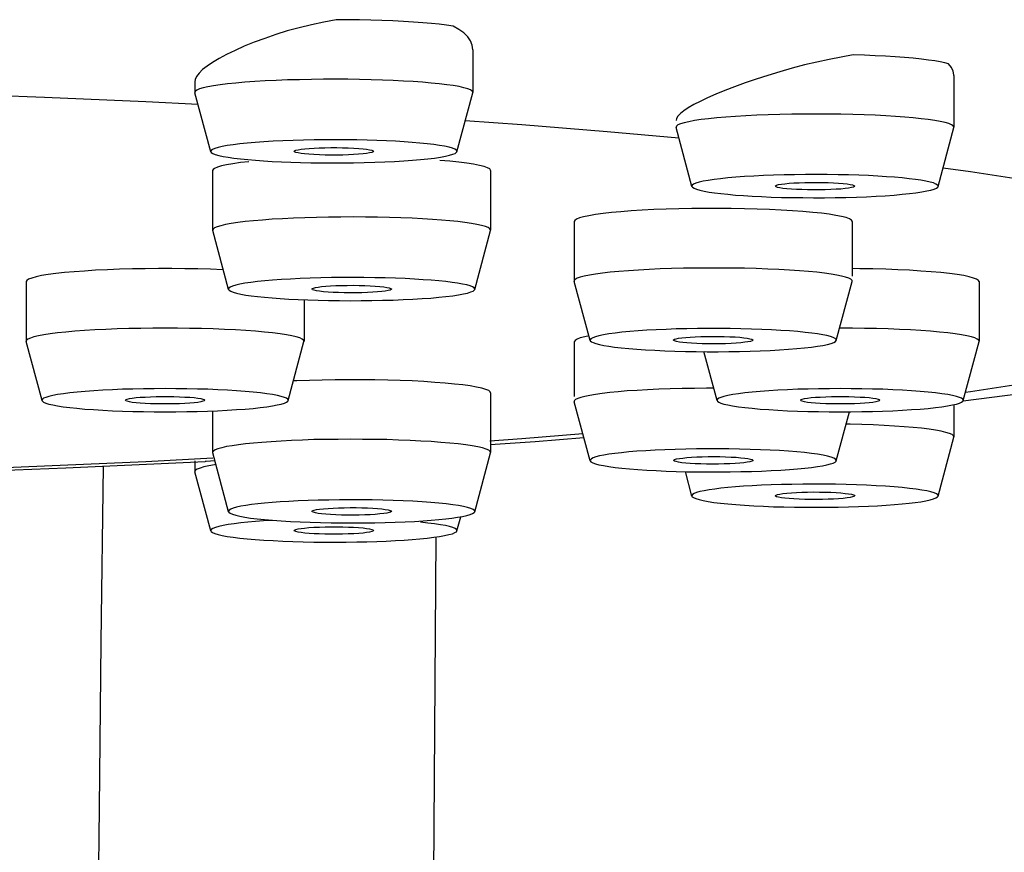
# Model space of a CAD drawing. Extents: x -559 to 8072, y -785 to 867.
# Tile 17 of 27: x 7693 to 7705, y -286 to -275. Entities that reach past the tile are written whole.
import ezdxf

# ---------------------------------------------------------------- set-up
doc = ezdxf.new("R2010")
doc.units = 0
doc.header["$LTSCALE"] = 2
doc.header["$MEASUREMENT"] = 0
doc.layers.add('02___PRT_ALL_AXES', color=7, linetype='CONTINUOUS')

msp = doc.modelspace()

# ---------------------------------------------------------------- linework, layer by layer
at = {"layer": '02___PRT_ALL_AXES', "color": 7, "linetype": 'Continuous'}
for p, q in [((7698.228, -275.404), (7698.228, -275.94)), ((7694.728, -275.806), (7694.728, -275.94)), ((7704.286, -275.728), (7704.286, -276.378)), ((7694.728, -275.94), (7694.729, -275.944)), ((7694.929, -276.687), (7694.729, -275.944)), ((7698.028, -276.687), (7698.228, -275.944)), ((7698.227, -275.944), (7698.228, -275.94)), ((7694.111, -276.056), (7694.768, -276.09)), ((7699.92, -276.433), (7700.822, -276.513)), ((7700.986, -277.125), (7700.786, -276.382)), ((7704.085, -277.125), (7704.285, -276.382)), ((7704.285, -276.382), (7704.286, -276.378)), ((7697.94, -276.808), (7697.814, -276.797)), ((7698.053, -276.819), (7697.94, -276.808)), ((7694.957, -276.912), (7694.952, -276.924)), ((7694.952, -276.924), (7694.952, -277.675)), ((7698.452, -276.924), (7698.452, -277.675)), ((7704.149, -276.89), (7704.496, -276.938)), ((7704.496, -276.938), (7705.236, -277.052)), ((7699.505, -277.566), (7699.505, -278.317)), ((7702.871, -277.503), (7702.799, -277.489)), ((7703.005, -277.566), (7703.005, -278.254)), ((7695.153, -278.421), (7694.953, -277.679)), ((7698.252, -278.421), (7698.452, -277.679)), ((7698.452, -277.679), (7698.452, -277.675)), ((7702.871, -278.254), (7702.81, -278.241)), ((7692.603, -278.324), (7692.603, -279.074)), ((7699.505, -278.317), (7699.505, -278.321)), ((7699.705, -279.063), (7699.505, -278.321)), ((7702.804, -279.063), (7703.004, -278.321)), ((7703.004, -278.32), (7703.005, -278.316)), ((7704.603, -278.324), (7704.603, -279.074)), ((7696.103, -278.552), (7696.103, -279.074)), ((7699.694, -279.007), (7699.638, -279.018)), ((7702.687, -279.004), (7702.633, -278.993)), ((7692.603, -279.074), (7692.604, -279.078)), ((7692.804, -279.821), (7692.604, -279.078)), ((7695.903, -279.821), (7696.102, -279.078)), ((7696.102, -279.079), (7696.103, -279.074)), ((7699.505, -279.082), (7699.505, -279.769)), ((7699.822, -279.116), (7699.876, -279.127)), ((7704.403, -279.821), (7704.602, -279.078)), ((7704.602, -279.079), (7704.603, -279.074)), ((7701.304, -279.821), (7701.138, -279.205)), ((7705.236, -279.596), (7704.496, -279.71)), ((7698.452, -279.724), (7698.452, -280.474)), ((7704.496, -279.71), (7704.43, -279.719)), ((7692.803, -279.817), (7692.803, -279.821)), ((7695.903, -279.821), (7695.903, -279.817)), ((7699.505, -279.831), (7699.505, -279.836)), ((7699.705, -280.579), (7699.505, -279.836)), ((7701.303, -279.817), (7701.303, -279.821)), ((7704.286, -279.873), (7704.286, -280.277)), ((7704.403, -279.821), (7704.403, -279.817)), ((7694.952, -279.952), (7694.952, -280.474)), ((7702.804, -280.579), (7702.97, -279.963)), ((7704.085, -281.024), (7704.285, -280.281)), ((7694.952, -280.474), (7694.953, -280.478)), ((7695.153, -281.221), (7694.953, -280.478)), ((7698.252, -281.221), (7698.452, -280.478)), ((7692.243, -280.701), (7693.105, -280.668)), ((7693.105, -280.668), (7694.859, -280.588)), ((7693.573, -280.647), (7693.546, -282.865)), ((7694.728, -280.58), (7694.728, -280.715)), ((7694.871, -280.588), (7694.859, -280.588)), ((7694.98, -280.581), (7694.871, -280.588)), ((7694.736, -280.7), (7694.728, -280.715)), ((7694.728, -280.715), (7694.729, -280.72)), ((7694.929, -281.462), (7694.729, -280.72)), ((7700.986, -281.024), (7700.904, -280.717)), ((7698.028, -281.462), (7698.075, -281.285)), ((7694.935, -281.445), (7694.928, -281.457)), ((7694.928, -281.457), (7694.929, -281.462)), ((7698.021, -281.473), (7698.028, -281.462)), ((7697.736, -285.887), (7697.765, -281.54))]:
    msp.add_line(p, q, dxfattribs=at)
for points in [[(7696.507, -275.025), (7696.351, -275.055), (7696.195, -275.088), (7696.042, -275.126), (7695.892, -275.167), (7695.747, -275.213), (7695.608, -275.26), (7695.475, -275.309), (7695.349, -275.36), (7695.234, -275.411), (7695.128, -275.462), (7695.034, -275.512), (7694.951, -275.562), (7694.882, -275.609), (7694.825, -275.654), (7694.781, -275.697), (7694.75, -275.738), (7694.733, -275.776), (7694.728, -275.806)], [(7697.353, -275.047), (7697.22, -275.04), (7697.083, -275.035), (7696.944, -275.03), (7696.801, -275.027), (7696.656, -275.025), (7696.507, -275.025)], [(7697.979, -275.105), (7697.897, -275.093), (7697.806, -275.082), (7697.706, -275.072), (7697.597, -275.063), (7697.48, -275.054), (7697.353, -275.047)], [(7698.228, -275.404), (7698.22, -275.346), (7698.198, -275.291), (7698.163, -275.24), (7698.114, -275.192), (7698.052, -275.147), (7697.979, -275.105)], [(7703.017, -275.469), (7702.867, -275.495), (7702.714, -275.524), (7702.559, -275.558), (7702.403, -275.595), (7702.248, -275.636), (7702.094, -275.68), (7701.943, -275.726), (7701.797, -275.773), (7701.657, -275.821), (7701.524, -275.869), (7701.4, -275.917), (7701.286, -275.964), (7701.182, -276.009), (7701.09, -276.053), (7701.009, -276.094), (7700.941, -276.134), (7700.885, -276.171), (7700.841, -276.206), (7700.81, -276.239), (7700.791, -276.269), (7700.786, -276.296)], [(7703.773, -275.511), (7703.662, -275.501), (7703.545, -275.493), (7703.422, -275.485), (7703.293, -275.479), (7703.158, -275.473), (7703.017, -275.469)], [(7704.114, -275.556), (7704.045, -275.544), (7703.965, -275.533), (7703.875, -275.521), (7703.773, -275.511)], [(7704.219, -275.582), (7704.172, -275.569), (7704.114, -275.556)], [(7704.286, -275.728), (7704.286, -275.721), (7704.277, -275.672), (7704.254, -275.626), (7704.219, -275.582)], [(7697.353, -275.797), (7697.225, -275.79), (7697.09, -275.785), (7696.949, -275.78), (7696.803, -275.777), (7696.654, -275.775), (7696.502, -275.775), (7696.348, -275.775), (7696.195, -275.777), (7696.044, -275.78), (7695.895, -275.784), (7695.751, -275.79), (7695.613, -275.796), (7695.482, -275.804), (7695.359, -275.813), (7695.245, -275.823), (7695.14, -275.833), (7695.046, -275.845), (7694.963, -275.857), (7694.892, -275.87), (7694.833, -275.883), (7694.787, -275.897), (7694.754, -275.912), (7694.734, -275.926), (7694.728, -275.94)], [(7698.228, -275.94), (7698.22, -275.924), (7698.199, -275.91), (7698.164, -275.896), (7698.116, -275.881), (7698.055, -275.868), (7697.982, -275.855), (7697.899, -275.843), (7697.806, -275.832), (7697.703, -275.822), (7697.593, -275.813), (7697.476, -275.805), (7697.353, -275.797)], [(7691.102, -275.934), (7691.528, -275.948), (7692.836, -275.999), (7694.111, -276.056)], [(7698.133, -276.295), (7698.843, -276.346), (7699.92, -276.433)], [(7703.773, -276.261), (7703.667, -276.252), (7703.551, -276.243), (7703.427, -276.235), (7703.295, -276.229), (7703.156, -276.223), (7703.012, -276.219), (7702.862, -276.216), (7702.71, -276.214), (7702.555, -276.213), (7702.4, -276.213), (7702.246, -276.215), (7702.094, -276.218), (7701.946, -276.223), (7701.803, -276.228), (7701.666, -276.235), (7701.536, -276.243), (7701.413, -276.251), (7701.299, -276.261), (7701.195, -276.272), (7701.101, -276.283), (7701.018, -276.296), (7700.947, -276.309), (7700.889, -276.322), (7700.843, -276.336), (7700.81, -276.35), (7700.791, -276.365), (7700.786, -276.378)], [(7704.286, -276.378), (7704.286, -276.376), (7704.277, -276.361), (7704.255, -276.347), (7704.22, -276.332), (7704.173, -276.319), (7704.113, -276.307), (7704.043, -276.295), (7703.962, -276.283), (7703.872, -276.272), (7703.773, -276.261)], [(7700.786, -276.378), (7700.786, -276.38), (7700.786, -276.382)], [(7697.253, -276.556), (7697.139, -276.551), (7697.02, -276.546), (7696.897, -276.542), (7696.769, -276.539), (7696.635, -276.537), (7696.501, -276.537), (7696.365, -276.537), (7696.229, -276.539), (7696.095, -276.541), (7695.964, -276.545), (7695.835, -276.55), (7695.713, -276.556), (7695.597, -276.563), (7695.487, -276.57), (7695.386, -276.579), (7695.293, -276.589), (7695.21, -276.599), (7695.136, -276.61), (7695.073, -276.621), (7695.021, -276.633), (7694.98, -276.645), (7694.951, -276.658), (7694.933, -276.671), (7694.928, -276.684), (7694.929, -276.686)], [(7698.028, -276.686), (7698.028, -276.682), (7698.021, -276.669), (7698.002, -276.656), (7697.971, -276.643), (7697.928, -276.631), (7697.873, -276.619), (7697.809, -276.608), (7697.736, -276.597), (7697.652, -276.587), (7697.562, -276.578), (7697.466, -276.57), (7697.363, -276.563), (7697.253, -276.556)], [(7694.929, -276.686), (7694.935, -276.697), (7694.954, -276.71), (7694.985, -276.722), (7695.028, -276.734), (7695.083, -276.746), (7695.147, -276.758), (7695.22, -276.768), (7695.304, -276.778), (7695.394, -276.787), (7695.49, -276.795), (7695.593, -276.803), (7695.703, -276.809)], [(7695.703, -276.809), (7695.817, -276.815), (7695.936, -276.82), (7696.059, -276.823), (7696.187, -276.826), (7696.321, -276.828), (7696.455, -276.829), (7696.591, -276.828), (7696.727, -276.827), (7696.861, -276.824), (7696.992, -276.821), (7697.121, -276.816), (7697.243, -276.81), (7697.359, -276.803), (7697.469, -276.795), (7697.57, -276.786), (7697.663, -276.777), (7697.747, -276.767), (7697.82, -276.756), (7697.883, -276.744), (7697.935, -276.732), (7697.976, -276.72), (7698.005, -276.708), (7698.023, -276.695), (7698.028, -276.686)], [(7695.978, -276.683), (7695.984, -276.676), (7696, -276.669), (7696.028, -276.662), (7696.066, -276.656), (7696.112, -276.651), (7696.166, -276.646), (7696.229, -276.642), (7696.295, -276.639), (7696.366, -276.637), (7696.441, -276.636), (7696.515, -276.636), (7696.587, -276.637), (7696.658, -276.639), (7696.728, -276.642)], [(7696.228, -276.724), (7696.165, -276.719), (7696.11, -276.715), (7696.065, -276.709), (7696.028, -276.703), (7696, -276.697), (7695.984, -276.69), (7695.978, -276.683)], [(7696.978, -276.683), (7696.972, -276.69), (7696.956, -276.697), (7696.928, -276.703), (7696.891, -276.709), (7696.845, -276.715), (7696.79, -276.72), (7696.727, -276.724), (7696.661, -276.727), (7696.59, -276.729), (7696.515, -276.73), (7696.441, -276.73), (7696.369, -276.729), (7696.298, -276.727), (7696.228, -276.724)], [(7696.728, -276.642), (7696.792, -276.646), (7696.846, -276.651), (7696.891, -276.656), (7696.928, -276.662), (7696.956, -276.669), (7696.972, -276.676), (7696.978, -276.683)], [(7695.407, -276.813), (7695.301, -276.825), (7695.208, -276.838)], [(7698.452, -276.924), (7698.452, -276.92), (7698.44, -276.905), (7698.412, -276.889), (7698.369, -276.874), (7698.311, -276.859), (7698.238, -276.845), (7698.153, -276.832), (7698.053, -276.819)], [(7695.208, -276.838), (7695.128, -276.852), (7695.063, -276.867), (7695.012, -276.881), (7694.977, -276.897), (7694.957, -276.912)], [(7703.632, -277.018), (7703.537, -277.009), (7703.436, -277.002), (7703.327, -276.995), (7703.211, -276.989), (7703.087, -276.984), (7702.959, -276.98), (7702.827, -276.977), (7702.691, -276.976), (7702.555, -276.975), (7702.418, -276.975), (7702.28, -276.977), (7702.146, -276.98), (7702.015, -276.983), (7701.887, -276.988), (7701.766, -276.994), (7701.65, -277.001), (7701.541, -277.009), (7701.44, -277.018), (7701.348, -277.027), (7701.265, -277.037), (7701.191, -277.048), (7701.129, -277.06), (7701.077, -277.072), (7701.036, -277.084), (7701.008, -277.097), (7700.991, -277.11), (7700.986, -277.123), (7700.986, -277.125)], [(7702.036, -277.121), (7702.039, -277.116), (7702.053, -277.109), (7702.078, -277.102), (7702.113, -277.096), (7702.157, -277.09), (7702.21, -277.085), (7702.27, -277.081), (7702.336, -277.078), (7702.407, -277.075), (7702.48, -277.074), (7702.554, -277.074), (7702.629, -277.075), (7702.701, -277.076), (7702.767, -277.079), (7702.83, -277.083), (7702.889, -277.088)], [(7704.085, -277.125), (7704.086, -277.119), (7704.078, -277.107), (7704.058, -277.094), (7704.027, -277.081), (7703.985, -277.069), (7703.932, -277.058), (7703.87, -277.047), (7703.8, -277.036), (7703.72, -277.027), (7703.632, -277.018)], [(7700.986, -277.125), (7700.994, -277.135), (7701.014, -277.148), (7701.045, -277.161), (7701.087, -277.173), (7701.14, -277.184), (7701.202, -277.195), (7701.272, -277.206), (7701.352, -277.215), (7701.44, -277.224)], [(7701.44, -277.224), (7701.534, -277.233), (7701.636, -277.24), (7701.745, -277.247), (7701.861, -277.252), (7701.985, -277.258), (7702.113, -277.262), (7702.245, -277.264), (7702.381, -277.266), (7702.517, -277.267), (7702.654, -277.267), (7702.792, -277.265), (7702.926, -277.262), (7703.057, -277.259), (7703.184, -277.254), (7703.306, -277.248), (7703.421, -277.241), (7703.531, -277.233), (7703.632, -277.224), (7703.724, -277.215), (7703.807, -277.205), (7703.88, -277.194), (7703.943, -277.182), (7703.995, -277.17), (7704.036, -277.158), (7704.064, -277.145), (7704.081, -277.132), (7704.085, -277.125)], [(7702.182, -277.154), (7702.133, -277.149), (7702.093, -277.143), (7702.064, -277.137), (7702.045, -277.13), (7702.037, -277.123), (7702.036, -277.121)], [(7703.036, -277.121), (7703.033, -277.126), (7703.019, -277.133), (7702.994, -277.14), (7702.959, -277.146), (7702.915, -277.152), (7702.861, -277.157), (7702.802, -277.161), (7702.736, -277.164), (7702.665, -277.166), (7702.592, -277.168), (7702.518, -277.168), (7702.442, -277.167), (7702.371, -277.165), (7702.304, -277.163), (7702.242, -277.159), (7702.182, -277.154)], [(7702.889, -277.088), (7702.939, -277.093), (7702.979, -277.099), (7703.008, -277.105), (7703.027, -277.112), (7703.035, -277.119), (7703.036, -277.121)], [(7700.984, -277.403), (7700.822, -277.407), (7700.663, -277.411), (7700.508, -277.417), (7700.362, -277.425), (7700.223, -277.433), (7700.093, -277.443), (7699.974, -277.454), (7699.867, -277.466), (7699.771, -277.479), (7699.69, -277.493), (7699.623, -277.507), (7699.57, -277.522), (7699.532, -277.537), (7699.511, -277.553), (7699.505, -277.566)], [(7701.962, -277.416), (7701.807, -277.41), (7701.647, -277.406), (7701.482, -277.403), (7701.317, -277.402), (7701.151, -277.402), (7700.984, -277.403)], [(7702.799, -277.489), (7702.714, -277.475), (7702.617, -277.463), (7702.507, -277.451), (7702.384, -277.44), (7702.253, -277.431), (7702.112, -277.423), (7701.962, -277.416)], [(7697.94, -277.558), (7697.833, -277.548), (7697.718, -277.54), (7697.594, -277.532), (7697.462, -277.525), (7697.323, -277.52), (7697.178, -277.516), (7697.029, -277.512), (7696.876, -277.51), (7696.721, -277.509), (7696.567, -277.51), (7696.412, -277.512), (7696.261, -277.515), (7696.113, -277.519), (7695.97, -277.525), (7695.832, -277.531), (7695.702, -277.539), (7695.579, -277.548), (7695.466, -277.558), (7695.361, -277.568), (7695.267, -277.58), (7695.185, -277.592), (7695.114, -277.605), (7695.055, -277.619), (7695.009, -277.633), (7694.977, -277.647), (7694.958, -277.662), (7694.952, -277.675)], [(7698.452, -277.675), (7698.452, -277.673), (7698.444, -277.658), (7698.422, -277.643), (7698.387, -277.629), (7698.339, -277.616), (7698.28, -277.603), (7698.209, -277.591), (7698.129, -277.579), (7698.038, -277.568), (7697.94, -277.558)], [(7703.004, -277.566), (7703.004, -277.564), (7702.994, -277.549), (7702.969, -277.533), (7702.928, -277.518), (7702.871, -277.503)], [(7694.952, -277.675), (7694.952, -277.676), (7694.953, -277.679)], [(7694.765, -278.164), (7694.602, -278.161), (7694.437, -278.159), (7694.269, -278.159), (7694.104, -278.161), (7693.941, -278.164), (7693.78, -278.168), (7693.626, -278.174), (7693.479, -278.181), (7693.338, -278.19), (7693.207, -278.199), (7693.087, -278.21), (7692.977, -278.222), (7692.881, -278.235), (7692.798, -278.248), (7692.728, -278.263), (7692.674, -278.278), (7692.635, -278.293), (7692.612, -278.308), (7692.603, -278.324)], [(7695.086, -278.174), (7695.08, -278.174), (7694.926, -278.168), (7694.765, -278.164)], [(7702.654, -278.217), (7702.559, -278.206), (7702.454, -278.196), (7702.339, -278.187), (7702.214, -278.179), (7702.081, -278.171), (7701.942, -278.165), (7701.797, -278.16), (7701.647, -278.156), (7701.495, -278.153), (7701.341, -278.152), (7701.186, -278.152), (7701.032, -278.153), (7700.88, -278.156), (7700.731, -278.159), (7700.586, -278.164), (7700.446, -278.17), (7700.312, -278.178), (7700.186, -278.186), (7700.068, -278.195), (7699.959, -278.206), (7699.86, -278.217), (7699.772, -278.229), (7699.696, -278.242), (7699.631, -278.255), (7699.58, -278.269), (7699.541, -278.282), (7699.517, -278.296), (7699.505, -278.311), (7699.505, -278.317)], [(7704.603, -278.324), (7704.595, -278.308), (7704.571, -278.293), (7704.532, -278.278), (7704.478, -278.263), (7704.408, -278.248), (7704.325, -278.235), (7704.229, -278.222), (7704.119, -278.21), (7703.999, -278.199), (7703.868, -278.19), (7703.727, -278.181), (7703.58, -278.174), (7703.426, -278.168), (7703.265, -278.164), (7703.102, -278.161), (7703.005, -278.16)], [(7697.798, -278.314), (7697.704, -278.306), (7697.602, -278.299), (7697.494, -278.292), (7697.377, -278.286), (7697.253, -278.281), (7697.126, -278.277), (7696.994, -278.274), (7696.857, -278.272), (7696.721, -278.271), (7696.584, -278.272), (7696.447, -278.273), (7696.312, -278.276), (7696.181, -278.28), (7696.054, -278.285), (7695.932, -278.291), (7695.817, -278.298), (7695.707, -278.306), (7695.607, -278.314), (7695.515, -278.324), (7695.431, -278.334), (7695.358, -278.345), (7695.295, -278.356), (7695.243, -278.368), (7695.203, -278.381), (7695.174, -278.393), (7695.157, -278.406), (7695.152, -278.419), (7695.153, -278.421)], [(7698.252, -278.421), (7698.252, -278.416), (7698.244, -278.403), (7698.224, -278.39), (7698.194, -278.378), (7698.151, -278.366), (7698.098, -278.354), (7698.036, -278.343), (7697.966, -278.333), (7697.887, -278.323), (7697.798, -278.314)], [(7702.81, -278.241), (7702.738, -278.229), (7702.654, -278.217)], [(7703.005, -278.316), (7703.002, -278.308), (7702.987, -278.294), (7702.96, -278.28), (7702.921, -278.267), (7702.871, -278.254)], [(7695.153, -278.421), (7695.16, -278.432), (7695.18, -278.445), (7695.211, -278.457), (7695.253, -278.469), (7695.306, -278.481), (7695.368, -278.492), (7695.439, -278.502), (7695.518, -278.512), (7695.606, -278.521)], [(7695.606, -278.521), (7695.701, -278.529), (7695.802, -278.537), (7695.911, -278.543), (7696.028, -278.549), (7696.151, -278.554), (7696.279, -278.558), (7696.411, -278.561), (7696.547, -278.563), (7696.684, -278.564), (7696.821, -278.563), (7696.958, -278.562), (7697.092, -278.559), (7697.223, -278.555), (7697.351, -278.55), (7697.472, -278.544), (7697.588, -278.537), (7697.697, -278.53), (7697.798, -278.521), (7697.89, -278.511), (7697.974, -278.501), (7698.047, -278.49), (7698.109, -278.479), (7698.161, -278.467), (7698.202, -278.454), (7698.231, -278.442), (7698.247, -278.429), (7698.252, -278.421)], [(7696.203, -278.417), (7696.205, -278.412), (7696.22, -278.405), (7696.245, -278.399), (7696.279, -278.392), (7696.323, -278.387), (7696.377, -278.382), (7696.436, -278.378), (7696.502, -278.374), (7696.574, -278.372), (7696.646, -278.371), (7696.72, -278.37), (7696.796, -278.371), (7696.867, -278.373), (7696.934, -278.376), (7696.997, -278.38), (7697.056, -278.384)], [(7696.349, -278.451), (7696.299, -278.445), (7696.259, -278.439), (7696.23, -278.433), (7696.211, -278.426), (7696.203, -278.419), (7696.203, -278.417)], [(7697.202, -278.418), (7697.199, -278.423), (7697.185, -278.43), (7697.16, -278.436), (7697.126, -278.443), (7697.081, -278.448), (7697.028, -278.453), (7696.968, -278.457), (7696.903, -278.461), (7696.831, -278.463), (7696.758, -278.464), (7696.684, -278.465), (7696.609, -278.464), (7696.537, -278.462), (7696.471, -278.459), (7696.408, -278.456), (7696.349, -278.451)], [(7697.056, -278.384), (7697.106, -278.39), (7697.145, -278.396), (7697.174, -278.402), (7697.193, -278.409), (7697.202, -278.416), (7697.202, -278.418)], [(7696.103, -279.074), (7696.097, -279.06), (7696.079, -279.047), (7696.048, -279.033), (7696.005, -279.019), (7695.949, -279.006), (7695.88, -278.994), (7695.8, -278.981), (7695.707, -278.97), (7695.604, -278.959), (7695.491, -278.949), (7695.368, -278.94), (7695.238, -278.932), (7695.101, -278.925), (7694.959, -278.919), (7694.812, -278.915), (7694.661, -278.912), (7694.508, -278.91), (7694.354, -278.909), (7694.2, -278.91), (7694.047, -278.912), (7693.896, -278.915), (7693.749, -278.919), (7693.607, -278.925), (7693.47, -278.932), (7693.339, -278.94), (7693.217, -278.949), (7693.104, -278.959), (7693, -278.969), (7692.907, -278.981), (7692.826, -278.993), (7692.758, -279.006), (7692.702, -279.02), (7692.658, -279.034), (7692.627, -279.047), (7692.609, -279.061), (7692.603, -279.074)], [(7702.633, -278.993), (7702.569, -278.982), (7702.496, -278.972), (7702.412, -278.963), (7702.318, -278.953), (7702.216, -278.945), (7702.106, -278.938), (7701.988, -278.931), (7701.865, -278.925), (7701.737, -278.921), (7701.603, -278.917), (7701.468, -278.915), (7701.332, -278.914), (7701.194, -278.914), (7701.058, -278.915), (7700.923, -278.917), (7700.79, -278.92), (7700.662, -278.925), (7700.538, -278.93), (7700.419, -278.937), (7700.308, -278.944), (7700.203, -278.952), (7700.106, -278.962), (7700.019, -278.972), (7699.941, -278.982), (7699.873, -278.994), (7699.816, -279.005), (7699.771, -279.017), (7699.737, -279.03), (7699.715, -279.043), (7699.705, -279.055), (7699.705, -279.064)], [(7704.603, -279.074), (7704.597, -279.06), (7704.579, -279.047), (7704.548, -279.033), (7704.505, -279.019), (7704.449, -279.006), (7704.38, -278.994), (7704.3, -278.981), (7704.207, -278.97), (7704.104, -278.959), (7703.991, -278.949), (7703.868, -278.94), (7703.738, -278.932), (7703.601, -278.925), (7703.459, -278.919), (7703.312, -278.915), (7703.161, -278.912), (7703.008, -278.91), (7702.854, -278.909), (7702.846, -278.909)], [(7699.638, -279.018), (7699.581, -279.033), (7699.54, -279.049), (7699.515, -279.064), (7699.505, -279.08), (7699.505, -279.082)], [(7700.755, -279.06), (7700.755, -279.057), (7700.765, -279.05), (7700.786, -279.043), (7700.817, -279.037), (7700.858, -279.031), (7700.908, -279.026), (7700.965, -279.021), (7701.029, -279.018), (7701.099, -279.015), (7701.171, -279.013), (7701.245, -279.013), (7701.32, -279.013), (7701.393, -279.014), (7701.462, -279.017), (7701.529, -279.02), (7701.588, -279.025), (7701.638, -279.03), (7701.681, -279.035), (7701.716, -279.042)], [(7701.716, -279.042), (7701.74, -279.049), (7701.752, -279.056), (7701.754, -279.06)], [(7702.804, -279.063), (7702.802, -279.052), (7702.789, -279.039), (7702.766, -279.027), (7702.732, -279.015), (7702.687, -279.004)], [(7699.705, -279.064), (7699.707, -279.068), (7699.72, -279.08), (7699.743, -279.092), (7699.777, -279.104), (7699.822, -279.116)], [(7699.876, -279.127), (7699.94, -279.137), (7700.013, -279.147), (7700.097, -279.157), (7700.191, -279.166), (7700.293, -279.174), (7700.403, -279.182), (7700.521, -279.188), (7700.644, -279.194), (7700.773, -279.199), (7700.906, -279.202), (7701.041, -279.204), (7701.177, -279.206), (7701.315, -279.206), (7701.451, -279.205), (7701.586, -279.202), (7701.719, -279.199), (7701.847, -279.195), (7701.971, -279.189), (7702.09, -279.183), (7702.201, -279.175), (7702.306, -279.167), (7702.403, -279.158), (7702.49, -279.148), (7702.568, -279.137), (7702.636, -279.126), (7702.693, -279.114), (7702.738, -279.102), (7702.772, -279.089), (7702.794, -279.077), (7702.804, -279.063)], [(7700.793, -279.078), (7700.769, -279.071), (7700.757, -279.064), (7700.755, -279.06)], [(7701.754, -279.06), (7701.754, -279.062), (7701.744, -279.069), (7701.723, -279.076), (7701.692, -279.083), (7701.651, -279.088), (7701.601, -279.094), (7701.544, -279.098), (7701.48, -279.102), (7701.41, -279.105), (7701.338, -279.106), (7701.264, -279.107), (7701.189, -279.106), (7701.116, -279.105), (7701.047, -279.103), (7700.98, -279.099), (7700.921, -279.095), (7700.871, -279.09), (7700.828, -279.084), (7700.793, -279.078)], [(7695.903, -279.817), (7695.898, -279.805), (7695.882, -279.793), (7695.855, -279.781), (7695.816, -279.769), (7695.767, -279.757), (7695.707, -279.746), (7695.635, -279.735), (7695.553, -279.725), (7695.462, -279.715), (7695.362, -279.706), (7695.253, -279.698), (7695.138, -279.691), (7695.017, -279.685), (7694.89, -279.68), (7694.76, -279.676), (7694.626, -279.674), (7694.49, -279.672), (7694.354, -279.671), (7694.217, -279.672), (7694.081, -279.673), (7693.948, -279.676), (7693.818, -279.68), (7693.691, -279.685), (7693.57, -279.691), (7693.455, -279.698), (7693.346, -279.706), (7693.245, -279.715), (7693.154, -279.725), (7693.072, -279.735), (7693, -279.746), (7692.94, -279.757), (7692.89, -279.769), (7692.851, -279.781), (7692.824, -279.793), (7692.808, -279.805), (7692.803, -279.817)], [(7696.33, -279.563), (7696.17, -279.567), (7696.013, -279.572), (7695.969, -279.574)], [(7698.452, -279.724), (7698.448, -279.712), (7698.428, -279.696), (7698.392, -279.681), (7698.342, -279.666), (7698.276, -279.652), (7698.196, -279.638), (7698.103, -279.625), (7697.997, -279.613), (7697.879, -279.602), (7697.751, -279.592), (7697.613, -279.583), (7697.466, -279.575), (7697.314, -279.569), (7697.156, -279.564), (7696.992, -279.561), (7696.827, -279.559), (7696.661, -279.559), (7696.494, -279.56), (7696.33, -279.563)], [(7701.017, -279.668), (7700.864, -279.671), (7700.714, -279.675), (7700.569, -279.68), (7700.429, -279.686), (7700.296, -279.693), (7700.171, -279.701), (7700.056, -279.711), (7699.951, -279.722), (7699.856, -279.733), (7699.772, -279.745), (7699.699, -279.757), (7699.638, -279.769)], [(7701.262, -279.667), (7701.171, -279.667), (7701.017, -279.668)], [(7704.403, -279.817), (7704.398, -279.805), (7704.382, -279.793), (7704.355, -279.781), (7704.316, -279.769), (7704.267, -279.757), (7704.207, -279.746), (7704.135, -279.735), (7704.053, -279.725), (7703.962, -279.715), (7703.862, -279.706), (7703.753, -279.698), (7703.638, -279.691), (7703.517, -279.685), (7703.39, -279.68), (7703.26, -279.676), (7703.126, -279.674), (7702.99, -279.672), (7702.854, -279.671), (7702.717, -279.672), (7702.581, -279.673), (7702.448, -279.676), (7702.318, -279.68), (7702.191, -279.685), (7702.07, -279.691), (7701.955, -279.698), (7701.846, -279.706), (7701.745, -279.715), (7701.654, -279.725), (7701.572, -279.735), (7701.5, -279.746), (7701.44, -279.757), (7701.39, -279.769), (7701.351, -279.781), (7701.324, -279.793), (7701.308, -279.805), (7701.303, -279.817)], [(7693.853, -279.817), (7693.86, -279.81), (7693.876, -279.803), (7693.903, -279.797), (7693.94, -279.791), (7693.987, -279.785), (7694.041, -279.78), (7694.103, -279.777), (7694.171, -279.773), (7694.242, -279.771), (7694.315, -279.77), (7694.391, -279.77), (7694.464, -279.771), (7694.535, -279.773), (7694.603, -279.777), (7694.665, -279.78), (7694.719, -279.785), (7694.766, -279.791), (7694.804, -279.797), (7694.83, -279.803), (7694.846, -279.81), (7694.853, -279.817)], [(7699.638, -279.769), (7699.588, -279.781), (7699.549, -279.794), (7699.522, -279.808), (7699.507, -279.822), (7699.505, -279.831)], [(7702.353, -279.817), (7702.36, -279.81), (7702.376, -279.803), (7702.403, -279.797), (7702.44, -279.791), (7702.487, -279.785), (7702.541, -279.78), (7702.603, -279.777), (7702.671, -279.773), (7702.742, -279.771), (7702.815, -279.77), (7702.891, -279.77), (7702.964, -279.771), (7703.035, -279.773), (7703.103, -279.777), (7703.165, -279.78), (7703.219, -279.785), (7703.266, -279.791), (7703.304, -279.797), (7703.33, -279.803), (7703.346, -279.81), (7703.353, -279.817)], [(7704.403, -279.824), (7705.122, -279.732), (7705.439, -279.689)], [(7692.803, -279.821), (7692.808, -279.829), (7692.824, -279.841), (7692.851, -279.853), (7692.89, -279.865), (7692.939, -279.877), (7692.999, -279.888), (7693.071, -279.899), (7693.153, -279.91), (7693.244, -279.919), (7693.344, -279.928), (7693.453, -279.936), (7693.568, -279.943), (7693.689, -279.949), (7693.816, -279.954), (7693.946, -279.958), (7694.08, -279.961), (7694.216, -279.963), (7694.352, -279.963), (7694.489, -279.963), (7694.625, -279.961), (7694.758, -279.958), (7694.888, -279.954), (7695.015, -279.949), (7695.136, -279.943), (7695.251, -279.936), (7695.36, -279.928), (7695.461, -279.92), (7695.552, -279.91), (7695.634, -279.899), (7695.706, -279.889), (7695.766, -279.877), (7695.816, -279.866), (7695.855, -279.854), (7695.882, -279.842), (7695.898, -279.83), (7695.903, -279.821)], [(7694.853, -279.817), (7694.846, -279.825), (7694.83, -279.831), (7694.804, -279.838), (7694.766, -279.844), (7694.719, -279.849), (7694.665, -279.854), (7694.603, -279.858), (7694.535, -279.861), (7694.464, -279.863), (7694.391, -279.864), (7694.315, -279.864), (7694.242, -279.863), (7694.171, -279.861), (7694.103, -279.858), (7694.041, -279.854), (7693.987, -279.849), (7693.94, -279.844), (7693.903, -279.838), (7693.876, -279.831), (7693.86, -279.825), (7693.853, -279.817)], [(7701.303, -279.821), (7701.308, -279.829), (7701.324, -279.841), (7701.351, -279.853), (7701.39, -279.865), (7701.439, -279.877), (7701.499, -279.888), (7701.571, -279.899), (7701.653, -279.91), (7701.744, -279.919), (7701.844, -279.928), (7701.953, -279.936), (7702.068, -279.943), (7702.189, -279.949), (7702.316, -279.954), (7702.446, -279.958), (7702.58, -279.961), (7702.716, -279.963), (7702.852, -279.963), (7702.989, -279.963), (7703.125, -279.961), (7703.258, -279.958), (7703.388, -279.954), (7703.515, -279.949), (7703.636, -279.943), (7703.751, -279.936), (7703.86, -279.928), (7703.961, -279.92), (7704.052, -279.91), (7704.134, -279.899), (7704.206, -279.889), (7704.266, -279.877), (7704.316, -279.866), (7704.355, -279.854), (7704.382, -279.842), (7704.398, -279.83), (7704.403, -279.821)], [(7703.353, -279.817), (7703.346, -279.825), (7703.33, -279.831), (7703.304, -279.838), (7703.266, -279.844), (7703.219, -279.849), (7703.165, -279.854), (7703.103, -279.858), (7703.035, -279.861), (7702.964, -279.863), (7702.891, -279.864), (7702.815, -279.864), (7702.742, -279.863), (7702.671, -279.861), (7702.603, -279.858), (7702.541, -279.854), (7702.487, -279.849), (7702.44, -279.844), (7702.403, -279.838), (7702.376, -279.831), (7702.36, -279.825), (7702.353, -279.817)], [(7703.27, -280.127), (7703.127, -280.122), (7702.98, -280.118), (7702.928, -280.117)], [(7704.286, -280.277), (7704.281, -280.264), (7704.262, -280.25), (7704.229, -280.236), (7704.184, -280.222), (7704.125, -280.208), (7704.054, -280.195), (7703.972, -280.183), (7703.878, -280.171), (7703.774, -280.161), (7703.66, -280.151), (7703.538, -280.142), (7703.408, -280.134), (7703.27, -280.127)], [(7699.614, -280.24), (7698.843, -280.302), (7698.441, -280.331)], [(7698.445, -280.375), (7699.012, -280.336), (7699.627, -280.288)], [(7704.285, -280.281), (7704.286, -280.279), (7704.286, -280.277)], [(7695.465, -280.357), (7695.367, -280.367), (7695.277, -280.378), (7695.196, -280.39), (7695.126, -280.402), (7695.066, -280.415), (7695.018, -280.429), (7694.983, -280.443), (7694.961, -280.458), (7694.952, -280.472), (7694.952, -280.474)], [(7698.452, -280.474), (7698.447, -280.461), (7698.428, -280.447), (7698.396, -280.432), (7698.35, -280.418), (7698.292, -280.405), (7698.221, -280.392), (7698.138, -280.38), (7698.044, -280.368), (7697.94, -280.357), (7697.827, -280.348), (7697.704, -280.339), (7697.574, -280.331), (7697.437, -280.324), (7697.294, -280.319), (7697.146, -280.314), (7696.994, -280.311), (7696.84, -280.31), (7696.685, -280.309), (7696.531, -280.31), (7696.377, -280.311), (7696.228, -280.314), (7696.083, -280.319), (7695.945, -280.325), (7695.813, -280.332), (7695.688, -280.34), (7695.572, -280.348), (7695.465, -280.357)], [(7698.452, -280.478), (7698.452, -280.476), (7698.452, -280.474)], [(7699.822, -280.519), (7699.778, -280.53), (7699.744, -280.542), (7699.72, -280.554), (7699.708, -280.566), (7699.705, -280.579)], [(7702.804, -280.579), (7702.804, -280.571), (7702.794, -280.558), (7702.772, -280.545), (7702.739, -280.533), (7702.694, -280.521), (7702.637, -280.509), (7702.569, -280.497), (7702.491, -280.487), (7702.404, -280.477), (7702.307, -280.468), (7702.203, -280.459), (7702.091, -280.452), (7701.972, -280.445), (7701.848, -280.44), (7701.72, -280.436), (7701.587, -280.432), (7701.453, -280.43), (7701.316, -280.429), (7701.179, -280.429), (7701.043, -280.43), (7700.908, -280.432), (7700.775, -280.436), (7700.646, -280.44), (7700.523, -280.446), (7700.404, -280.453), (7700.294, -280.46), (7700.192, -280.468), (7700.099, -280.478), (7700.015, -280.487), (7699.941, -280.497), (7699.877, -280.508), (7699.822, -280.519)], [(7700.793, -280.557), (7700.828, -280.55), (7700.871, -280.545), (7700.921, -280.54), (7700.98, -280.535), (7701.047, -280.532), (7701.116, -280.53), (7701.189, -280.528), (7701.264, -280.528), (7701.338, -280.528), (7701.41, -280.53), (7701.48, -280.533), (7701.544, -280.536), (7701.601, -280.541), (7701.651, -280.546), (7701.692, -280.552), (7701.723, -280.558), (7701.744, -280.565), (7701.754, -280.572), (7701.754, -280.575)], [(7694.956, -280.548), (7694.111, -280.592), (7692.836, -280.649), (7692.242, -280.672)], [(7694.993, -280.628), (7694.974, -280.631), (7694.902, -280.644), (7694.841, -280.657), (7694.793, -280.671), (7694.758, -280.685), (7694.736, -280.7)], [(7699.705, -280.579), (7699.715, -280.592), (7699.737, -280.604), (7699.771, -280.617), (7699.815, -280.629), (7699.872, -280.641), (7699.94, -280.652), (7700.018, -280.663), (7700.105, -280.673), (7700.202, -280.682), (7700.306, -280.69), (7700.418, -280.698), (7700.537, -280.704), (7700.661, -280.71), (7700.789, -280.714), (7700.922, -280.718), (7701.056, -280.72), (7701.193, -280.721), (7701.33, -280.721), (7701.467, -280.72), (7701.601, -280.717), (7701.735, -280.714), (7701.863, -280.709), (7701.986, -280.704), (7702.105, -280.697), (7702.215, -280.69), (7702.317, -280.681), (7702.41, -280.672), (7702.494, -280.663), (7702.568, -280.653), (7702.632, -280.642), (7702.687, -280.631)], [(7700.755, -280.575), (7700.757, -280.571), (7700.769, -280.564), (7700.793, -280.557)], [(7701.716, -280.593), (7701.681, -280.599), (7701.638, -280.605), (7701.588, -280.61), (7701.529, -280.614), (7701.462, -280.618), (7701.393, -280.62), (7701.32, -280.622), (7701.245, -280.622), (7701.171, -280.621), (7701.099, -280.62), (7701.029, -280.617), (7700.965, -280.613), (7700.908, -280.609), (7700.858, -280.604), (7700.817, -280.598), (7700.786, -280.591), (7700.765, -280.584), (7700.755, -280.578), (7700.755, -280.575)], [(7701.754, -280.575), (7701.752, -280.579), (7701.74, -280.586), (7701.716, -280.593)], [(7702.687, -280.631), (7702.731, -280.619), (7702.765, -280.608), (7702.789, -280.596), (7702.801, -280.583), (7702.804, -280.579)], [(7701.44, -280.917), (7701.352, -280.926), (7701.273, -280.936), (7701.203, -280.946), (7701.141, -280.957), (7701.087, -280.968), (7701.045, -280.98), (7701.014, -280.993), (7700.994, -281.006), (7700.986, -281.019), (7700.986, -281.024)], [(7704.085, -281.024), (7704.086, -281.022), (7704.081, -281.009), (7704.064, -280.996), (7704.036, -280.984), (7703.996, -280.971), (7703.944, -280.959), (7703.881, -280.948), (7703.808, -280.937), (7703.724, -280.927), (7703.632, -280.917), (7703.532, -280.908), (7703.422, -280.901), (7703.307, -280.894), (7703.186, -280.888), (7703.058, -280.883), (7702.928, -280.879), (7702.794, -280.876), (7702.656, -280.875), (7702.519, -280.874), (7702.383, -280.875), (7702.246, -280.877), (7702.114, -280.88), (7701.986, -280.884), (7701.863, -280.889), (7701.746, -280.895), (7701.637, -280.901), (7701.535, -280.909), (7701.44, -280.917)], [(7700.986, -281.024), (7700.991, -281.032), (7701.007, -281.044), (7701.036, -281.057), (7701.076, -281.069), (7701.128, -281.081), (7701.191, -281.093), (7701.264, -281.104), (7701.347, -281.114), (7701.44, -281.124), (7701.54, -281.132), (7701.649, -281.14), (7701.765, -281.147), (7701.886, -281.153), (7702.014, -281.158), (7702.144, -281.162), (7702.278, -281.164), (7702.415, -281.166), (7702.552, -281.166), (7702.689, -281.166), (7702.826, -281.164), (7702.958, -281.161), (7703.085, -281.157), (7703.209, -281.152), (7703.325, -281.146), (7703.434, -281.139), (7703.537, -281.132), (7703.632, -281.124)], [(7702.036, -281.02), (7702.037, -281.019), (7702.045, -281.012), (7702.064, -281.005), (7702.093, -280.999), (7702.133, -280.993), (7702.182, -280.987)], [(7702.889, -281.054), (7702.83, -281.058), (7702.767, -281.062), (7702.701, -281.065), (7702.629, -281.067), (7702.554, -281.067), (7702.48, -281.067), (7702.407, -281.066), (7702.336, -281.063), (7702.27, -281.06), (7702.21, -281.056), (7702.157, -281.051), (7702.113, -281.045), (7702.078, -281.039), (7702.053, -281.032), (7702.039, -281.026), (7702.036, -281.02)], [(7702.182, -280.987), (7702.242, -280.982), (7702.304, -280.979), (7702.371, -280.976), (7702.442, -280.974), (7702.518, -280.973), (7702.592, -280.974), (7702.665, -280.975), (7702.736, -280.977), (7702.802, -280.98), (7702.861, -280.985), (7702.915, -280.99), (7702.959, -280.995), (7702.994, -281.001), (7703.019, -281.008), (7703.033, -281.015), (7703.036, -281.02)], [(7703.036, -281.02), (7703.035, -281.022), (7703.027, -281.029), (7703.008, -281.036), (7702.979, -281.042), (7702.939, -281.048), (7702.889, -281.054)], [(7703.632, -281.124), (7703.72, -281.115), (7703.798, -281.105), (7703.869, -281.095), (7703.931, -281.084), (7703.984, -281.072), (7704.027, -281.06), (7704.058, -281.048), (7704.078, -281.035), (7704.085, -281.024)], [(7695.606, -281.114), (7695.519, -281.123), (7695.44, -281.132), (7695.37, -281.143), (7695.307, -281.153), (7695.254, -281.165), (7695.211, -281.177), (7695.18, -281.19), (7695.16, -281.202), (7695.152, -281.215), (7695.153, -281.221)], [(7698.252, -281.221), (7698.252, -281.219), (7698.248, -281.206), (7698.231, -281.193), (7698.202, -281.18), (7698.162, -281.168), (7698.11, -281.156), (7698.047, -281.145), (7697.974, -281.134), (7697.891, -281.123), (7697.799, -281.114), (7697.698, -281.105), (7697.589, -281.097), (7697.474, -281.09), (7697.352, -281.084), (7697.225, -281.08), (7697.094, -281.076), (7696.96, -281.073), (7696.823, -281.071), (7696.686, -281.071), (7696.549, -281.072), (7696.413, -281.074), (7696.28, -281.077), (7696.153, -281.08), (7696.029, -281.085), (7695.913, -281.091), (7695.804, -281.098), (7695.702, -281.105), (7695.606, -281.114)], [(7695.153, -281.221), (7695.157, -281.228), (7695.174, -281.241), (7695.202, -281.254), (7695.243, -281.266), (7695.295, -281.278), (7695.357, -281.29), (7695.43, -281.301), (7695.514, -281.311), (7695.606, -281.32), (7695.707, -281.329), (7695.816, -281.337), (7695.931, -281.344), (7696.052, -281.35), (7696.18, -281.355), (7696.311, -281.358), (7696.445, -281.361), (7696.582, -281.363), (7696.719, -281.363), (7696.855, -281.362), (7696.992, -281.361), (7697.124, -281.358), (7697.252, -281.354), (7697.375, -281.349), (7697.492, -281.343), (7697.601, -281.336), (7697.703, -281.329), (7697.798, -281.32)], [(7696.203, -281.217), (7696.203, -281.215), (7696.211, -281.208), (7696.23, -281.202), (7696.259, -281.195), (7696.299, -281.189), (7696.349, -281.184)], [(7697.056, -281.25), (7696.997, -281.255), (7696.934, -281.259), (7696.867, -281.262), (7696.796, -281.263), (7696.72, -281.264), (7696.646, -281.264), (7696.574, -281.263), (7696.502, -281.26), (7696.436, -281.257), (7696.377, -281.253), (7696.323, -281.248), (7696.279, -281.242), (7696.245, -281.236), (7696.22, -281.229), (7696.205, -281.222), (7696.203, -281.217)], [(7696.349, -281.184), (7696.408, -281.179), (7696.471, -281.175), (7696.537, -281.173), (7696.609, -281.171), (7696.684, -281.17), (7696.758, -281.17), (7696.831, -281.172), (7696.903, -281.174), (7696.968, -281.177), (7697.028, -281.181), (7697.081, -281.186), (7697.126, -281.192), (7697.16, -281.198), (7697.185, -281.205), (7697.199, -281.212), (7697.202, -281.217)], [(7697.202, -281.217), (7697.202, -281.219), (7697.193, -281.226), (7697.174, -281.233), (7697.145, -281.239), (7697.106, -281.245), (7697.056, -281.25)], [(7697.798, -281.32), (7697.886, -281.311), (7697.965, -281.302), (7698.035, -281.292), (7698.097, -281.281), (7698.151, -281.269), (7698.193, -281.257), (7698.224, -281.245), (7698.244, -281.232), (7698.252, -281.221)], [(7695.703, -281.332), (7695.594, -281.338), (7695.491, -281.346), (7695.396, -281.354), (7695.305, -281.363), (7695.221, -281.373), (7695.147, -281.384), (7695.083, -281.395), (7695.029, -281.407), (7694.986, -281.419), (7694.955, -281.432), (7694.935, -281.445)], [(7696.228, -281.418), (7696.298, -281.415), (7696.369, -281.413), (7696.441, -281.412), (7696.515, -281.412)], [(7696.515, -281.412), (7696.59, -281.413), (7696.661, -281.415)], [(7697.747, -281.375), (7697.663, -281.364), (7697.571, -281.355)], [(7698.023, -281.447), (7698.006, -281.434), (7697.977, -281.421), (7697.936, -281.409), (7697.883, -281.397), (7697.821, -281.386), (7697.747, -281.375)], [(7694.929, -281.462), (7694.933, -281.47), (7694.951, -281.483), (7694.979, -281.496), (7695.02, -281.508), (7695.073, -281.52), (7695.135, -281.532), (7695.209, -281.542), (7695.293, -281.553), (7695.385, -281.562), (7695.486, -281.571), (7695.596, -281.579), (7695.712, -281.586), (7695.834, -281.591), (7695.962, -281.596), (7696.093, -281.6), (7696.227, -281.603), (7696.364, -281.604), (7696.5, -281.605), (7696.634, -281.604), (7696.767, -281.602), (7696.895, -281.599), (7697.019, -281.596), (7697.138, -281.591), (7697.253, -281.585)], [(7695.978, -281.458), (7695.984, -281.452), (7696, -281.445), (7696.028, -281.438), (7696.065, -281.432), (7696.11, -281.427), (7696.165, -281.422), (7696.228, -281.418)], [(7696.728, -281.499), (7696.658, -281.502), (7696.587, -281.505), (7696.515, -281.506), (7696.441, -281.505), (7696.366, -281.504), (7696.295, -281.502), (7696.229, -281.499), (7696.166, -281.495), (7696.112, -281.491), (7696.066, -281.485), (7696.028, -281.479), (7696, -281.472), (7695.984, -281.466), (7695.978, -281.458)], [(7696.661, -281.415), (7696.727, -281.418), (7696.79, -281.422), (7696.845, -281.426), (7696.891, -281.432)], [(7696.978, -281.459), (7696.972, -281.466), (7696.956, -281.472), (7696.928, -281.479), (7696.891, -281.485), (7696.846, -281.49), (7696.792, -281.495), (7696.728, -281.499)], [(7696.891, -281.432), (7696.928, -281.438), (7696.956, -281.445), (7696.972, -281.451), (7696.978, -281.459)], [(7697.253, -281.585), (7697.362, -281.579), (7697.465, -281.571), (7697.561, -281.563), (7697.651, -281.554), (7697.735, -281.544), (7697.809, -281.533), (7697.873, -281.522), (7697.927, -281.51), (7697.97, -281.498), (7698.001, -281.485), (7698.021, -281.473)], [(7698.028, -281.462), (7698.028, -281.46), (7698.023, -281.447)], [(7693.546, -282.865), (7693.522, -284.951), (7693.498, -287.149), (7693.474, -289.458), (7693.45, -291.876), (7693.426, -294.401), (7693.402, -297.031), (7693.378, -299.765), (7693.354, -302.6), (7693.33, -305.534), (7693.306, -308.565), (7693.258, -314.907)]]:
    msp.add_lwpolyline(points, dxfattribs=at)

doc.saveas('drawing.dxf')
